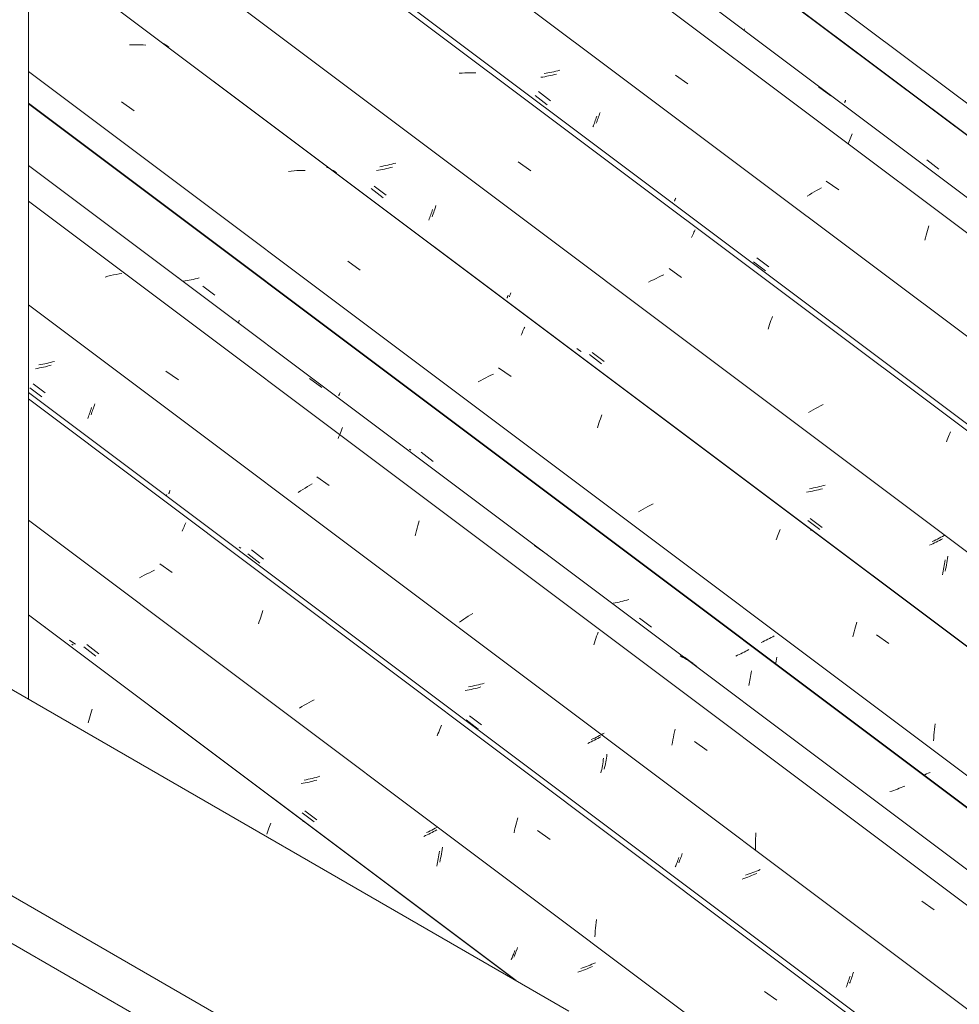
# Model space of a CAD drawing. Header units: millimetres. Extents: x 6528 to 21779, y 617 to 11154.
# Tile 73 of 106: x 13321 to 14047, y 8044 to 8804. Entities that reach past the tile are written whole.
import ezdxf

# ---------------------------------------------------------------- set-up
doc = ezdxf.new("R2010")
doc.units = ezdxf.units.MM
for name, color, linetype, lineweight in [('A-GLAZ-CWMG', 7, 'Continuous', 5), ('A-ROOF', 7, 'Continuous', 5), ('I-WALL', 7, 'Continuous', 5)]:
    doc.layers.add(name, color=color, linetype=linetype, lineweight=lineweight)

# ---------------------------------------------------------------- blocks, each defined once
blk = doc.blocks.new('FP_70-ISO_02')
at = {"layer": 'A-GLAZ-CWMG'}
blk.add_line((13704.49, 8062.42), (13328.06, 8344.94), dxfattribs=at)
at = {"layer": 'A-GLAZ-CWMG', "color": 9, "true_color": 0xc0c0c0}
for p, q in [((13374.64, 8263.31), (13375.17, 8265.13)), ((13375.17, 8265.13), (13375.71, 8266.92)), ((13375.71, 8266.92), (13376.26, 8268.67)), ((13376.26, 8268.67), (13376.8, 8270.38)), ((13376.8, 8270.38), (13377.36, 8272.05)), ((13374.12, 8261.46), (13374.64, 8263.31)), ((13513.69, 8180.08), (13514.22, 8181.47)), ((13514.22, 8181.47), (13514.76, 8182.82)), ((13514.76, 8182.82), (13515.28, 8184.13)), ((13512.04, 8175.61), (13512.59, 8177.15)), ((13512.59, 8177.15), (13513.14, 8178.63)), ((13513.14, 8178.63), (13513.69, 8180.08))]:
    blk.add_line(p, q, dxfattribs=at)
blk = doc.blocks.new('FP_71-ISO_02')
at = {"layer": 'A-GLAZ-CWMG', "color": 9, "true_color": 0xc0c0c0}
for p, q in [((13362.78, 8321.4), (13361.64, 8322.18)), ((13370.95, 8320.1), (13380.21, 8313.04)), ((13540.18, 8214.81), (13538.66, 8214.55)), ((13541.7, 8215.1), (13540.18, 8214.81)), ((13543.22, 8215.42), (13541.7, 8215.1)), ((13544.74, 8215.76), (13543.22, 8215.42)), ((13546.25, 8216.12), (13544.74, 8215.76)), ((13547.75, 8216.51), (13546.25, 8216.12)), ((13549.25, 8216.92), (13547.75, 8216.51)), ((13550.74, 8217.35), (13549.25, 8216.92)), ((13539.38, 8191.98), (13548.65, 8184.94)), ((13634.56, 8174.38), (13633.23, 8173.77)), ((13635.86, 8175.01), (13634.56, 8174.38)), ((13637.15, 8175.64), (13635.86, 8175.01)), ((13638.41, 8176.27), (13637.15, 8175.64)), ((13639.66, 8176.91), (13638.41, 8176.27)), ((13640.88, 8177.56), (13639.66, 8176.91)), ((13642.08, 8178.21), (13640.88, 8177.56)), ((13643.26, 8178.85), (13642.08, 8178.21)), ((13644.71, 8158), (13644.95, 8159.46)), ((13644.95, 8159.46), (13645.18, 8160.94)), ((13645.18, 8160.94), (13645.38, 8162.43)), ((13643.31, 8150.9), (13643.61, 8152.29)), ((13643.61, 8152.29), (13643.91, 8153.69)), ((13643.91, 8153.69), (13644.19, 8155.11)), ((13644.19, 8155.11), (13644.46, 8156.54)), ((13644.46, 8156.54), (13644.71, 8158)), ((13702.1, 8081.76), (13702.46, 8082.69)), ((13702.46, 8082.69), (13702.82, 8083.64)), ((13702.82, 8083.64), (13703.18, 8084.63)), ((13703.18, 8084.63), (13703.55, 8085.65)), ((13700.76, 8078.4), (13701.08, 8079.19)), ((13701.08, 8079.19), (13701.41, 8080.02)), ((13701.41, 8080.02), (13701.75, 8080.87)), ((13701.75, 8080.87), (13702.1, 8081.76)), ((13753.72, 8069.53), (13752.26, 8069.04)), ((13755.17, 8070.03), (13753.72, 8069.53)), ((13756.61, 8070.55), (13755.17, 8070.03)), ((13758.04, 8071.09), (13756.61, 8070.55)), ((13759.45, 8071.64), (13758.04, 8071.09)), ((13760.85, 8072.2), (13759.45, 8071.64)), ((13762.24, 8072.78), (13760.85, 8072.2)), ((13763.61, 8073.37), (13762.24, 8072.78))]:
    blk.add_line(p, q, dxfattribs=at)
blk = doc.blocks.new('FP_72-ISO_02')
at = {"layer": 'A-GLAZ-CWMG'}
blk.add_line((17574.3, 5329.67), (13328.06, 8516.71), dxfattribs=at)
at = {"layer": 'A-GLAZ-CWMG', "color": 9, "true_color": 0xc0c0c0}
for p, q in [((13446.74, 8409.54), (13447.24, 8410.73)), ((13447.24, 8410.73), (13447.73, 8411.87)), ((13447.73, 8411.87), (13448.2, 8412.96)), ((13448.2, 8412.96), (13448.65, 8414)), ((13448.65, 8414), (13449.09, 8414.99)), ((13449.09, 8414.99), (13449.51, 8415.93)), ((13425.46, 8379.38), (13423.46, 8378.43)), ((13429.45, 8384.32), (13439.07, 8377.54)), ((13415.65, 8374.39), (13413.77, 8373.34)), ((13417.56, 8375.43), (13415.65, 8374.39)), ((13419.5, 8376.45), (13417.56, 8375.43)), ((13421.47, 8377.45), (13419.5, 8376.45)), ((13423.46, 8378.43), (13421.47, 8377.45)), ((13506.32, 8339.71), (13506.86, 8341.48)), ((13506.86, 8341.48), (13507.41, 8343.21)), ((13507.41, 8343.21), (13507.96, 8344.9)), ((13507.96, 8344.9), (13508.52, 8346.55)), ((13508.52, 8346.55), (13509.07, 8348.16)), ((13505.78, 8337.9), (13506.32, 8339.71)), ((13539.24, 8274.02), (13537.45, 8272.92)), ((13541.07, 8275.1), (13539.24, 8274.02)), ((13542.92, 8276.17), (13541.07, 8275.1)), ((13544.8, 8277.23), (13542.92, 8276.17)), ((13546.71, 8278.27), (13544.8, 8277.23)), ((13548.65, 8279.29), (13546.71, 8278.27)), ((13645.29, 8255.78), (13645.82, 8257.11)), ((13645.82, 8257.11), (13646.35, 8258.39)), ((13646.35, 8258.39), (13646.85, 8259.62)), ((13643.66, 8251.52), (13644.21, 8252.99)), ((13644.21, 8252.99), (13644.76, 8254.41)), ((13644.76, 8254.41), (13645.29, 8255.78)), ((13703.85, 8180.55), (13704.35, 8182.48)), ((13704.35, 8182.48), (13704.85, 8184.39)), ((13704.85, 8184.39), (13705.37, 8186.26)), ((13705.37, 8186.26), (13705.9, 8188.09)), ((13702.9, 8176.59), (13703.37, 8178.58)), ((13703.37, 8178.58), (13703.85, 8180.55)), ((13721.06, 8178.31), (13730.69, 8171.5)), ((13765.77, 8102.98), (13765.99, 8105.19)), ((13765.99, 8105.19), (13766.24, 8107.4)), ((13766.24, 8107.4), (13766.51, 8109.59)), ((13765.31, 8096.29), (13765.43, 8098.52)), ((13765.43, 8098.52), (13765.59, 8100.76)), ((13765.59, 8100.76), (13765.77, 8102.98)), ((13896.15, 8054.16), (13905.78, 8047.31))]:
    blk.add_line(p, q, dxfattribs=at)
blk = doc.blocks.new('FP_73-ISO_02')
at = {"layer": 'A-GLAZ-CWMG', "color": 9, "true_color": 0xc0c0c0}
for p, q in [((13339.21, 8538.42), (13337.69, 8538.14)), ((13340.73, 8538.72), (13339.21, 8538.42)), ((13342.25, 8539.05), (13340.73, 8538.72)), ((13343.77, 8539.4), (13342.25, 8539.05)), ((13345.27, 8539.77), (13343.77, 8539.4)), ((13346.78, 8540.17), (13345.27, 8539.77)), ((13348.27, 8540.59), (13346.78, 8540.17)), ((13337.69, 8538.14), (13336.16, 8537.89)), ((13331.85, 8523.35), (13341.1, 8516.28)), ((13376.78, 8500.32), (13377.14, 8501.3)), ((13377.14, 8501.3), (13377.51, 8502.32)), ((13377.51, 8502.32), (13377.88, 8503.36)), ((13377.88, 8503.36), (13378.25, 8504.44)), ((13378.25, 8504.44), (13378.62, 8505.55)), ((13378.62, 8505.55), (13378.99, 8506.68)), ((13378.99, 8506.68), (13379.36, 8507.84)), ((13376.42, 8499.36), (13376.78, 8500.32)), ((13436.84, 8439.38), (13436.97, 8439.73)), ((13436.97, 8439.73), (13437.13, 8440.11)), ((13437.13, 8440.11), (13437.3, 8440.52)), ((13437.3, 8440.52), (13437.5, 8440.98)), ((13436.5, 8438.36), (13436.55, 8438.56)), ((13436.55, 8438.56), (13436.62, 8438.8)), ((13436.62, 8438.8), (13436.72, 8439.07)), ((13436.72, 8439.07), (13436.84, 8439.38)), ((13492.03, 8396.34), (13490.89, 8397.13)), ((13500.18, 8395), (13509.44, 8387.94)), ((13669.41, 8289.63), (13667.88, 8289.37)), ((13670.93, 8289.91), (13669.41, 8289.63)), ((13672.45, 8290.22), (13670.93, 8289.91)), ((13673.97, 8290.56), (13672.45, 8290.22)), ((13675.48, 8290.92), (13673.97, 8290.56)), ((13676.99, 8291.3), (13675.48, 8290.92)), ((13678.49, 8291.7), (13676.99, 8291.3)), ((13679.98, 8292.13), (13678.49, 8291.7)), ((13668.63, 8266.89), (13677.89, 8259.85)), ((13765.16, 8249.76), (13763.85, 8249.14)), ((13766.45, 8250.39), (13765.16, 8249.76)), ((13767.72, 8251.02), (13766.45, 8250.39)), ((13768.97, 8251.66), (13767.72, 8251.02)), ((13770.2, 8252.31), (13768.97, 8251.66)), ((13771.41, 8252.95), (13770.2, 8252.31)), ((13772.59, 8253.6), (13771.41, 8252.95)), ((13763.85, 8249.14), (13762.52, 8248.52)), ((13774.22, 8234.23), (13774.45, 8235.7)), ((13774.45, 8235.7), (13774.66, 8237.19)), ((13772.56, 8225.68), (13772.86, 8227.06)), ((13772.86, 8227.06), (13773.16, 8228.46)), ((13773.16, 8228.46), (13773.45, 8229.88)), ((13773.45, 8229.88), (13773.72, 8231.31)), ((13773.72, 8231.31), (13773.98, 8232.76)), ((13773.98, 8232.76), (13774.22, 8234.23)), ((13831.7, 8157.54), (13832.06, 8158.5)), ((13832.06, 8158.5), (13832.42, 8159.48)), ((13832.42, 8159.48), (13832.79, 8160.49)), ((13830, 8153.28), (13830.32, 8154.07)), ((13830.32, 8154.07), (13830.66, 8154.89)), ((13830.66, 8154.89), (13831, 8155.74)), ((13831, 8155.74), (13831.34, 8156.63)), ((13831.34, 8156.63), (13831.7, 8157.54)), ((13882.98, 8144.32), (13881.52, 8143.83)), ((13884.44, 8144.82), (13882.98, 8144.32)), ((13885.88, 8145.33), (13884.44, 8144.82)), ((13887.31, 8145.87), (13885.88, 8145.33)), ((13888.73, 8146.42), (13887.31, 8145.87)), ((13890.13, 8146.98), (13888.73, 8146.42)), ((13891.52, 8147.55), (13890.13, 8146.98)), ((13892.89, 8148.14), (13891.52, 8147.55)), ((13964.17, 8066.6), (13964.54, 8067.75)), ((13964.54, 8067.75), (13964.91, 8068.92)), ((13961.96, 8060.35), (13962.32, 8061.32)), ((13962.32, 8061.32), (13962.68, 8062.31)), ((13962.68, 8062.31), (13963.05, 8063.34)), ((13963.05, 8063.34), (13963.42, 8064.4)), ((13963.42, 8064.4), (13963.8, 8065.49)), ((13963.8, 8065.49), (13964.17, 8066.6))]:
    blk.add_line(p, q, dxfattribs=at)
blk = doc.blocks.new('FP_74-ISO_02')
at = {"layer": 'A-GLAZ-CWMG'}
blk.add_line((17686.87, 5392.8), (13328.06, 8664.33), dxfattribs=at)
blk = doc.blocks.new('FP_75-ISO_02')
at = {"layer": 'A-GLAZ-CWMG', "color": 9, "true_color": 0xc0c0c0}
for p, q in [((13449.19, 8602.69), (13447.66, 8602.44)), ((13450.71, 8602.97), (13449.19, 8602.69)), ((13452.24, 8603.27), (13450.71, 8602.97)), ((13453.76, 8603.59), (13452.24, 8603.27)), ((13455.27, 8603.94), (13453.76, 8603.59)), ((13456.78, 8604.31), (13455.27, 8603.94)), ((13458.28, 8604.71), (13456.78, 8604.31)), ((13459.78, 8605.12), (13458.28, 8604.71)), ((13490.14, 8570.16), (13490.5, 8571.23)), ((13490.5, 8571.23), (13490.87, 8572.39)), ((13790, 8356.24), (13788.5, 8355.84)), ((13791.49, 8356.67), (13790, 8356.24)), ((13780.91, 8354.18), (13779.39, 8353.92)), ((13782.44, 8354.46), (13780.91, 8354.18)), ((13783.96, 8354.77), (13782.44, 8354.46)), ((13785.48, 8355.1), (13783.96, 8354.77)), ((13786.99, 8355.46), (13785.48, 8355.1)), ((13788.5, 8355.84), (13786.99, 8355.46)), ((13884.17, 8318.12), (13882.98, 8317.47)), ((13875.39, 8313.65), (13874.06, 8313.04)), ((13876.71, 8314.27), (13875.39, 8313.65)), ((13878, 8314.9), (13876.71, 8314.27)), ((13879.28, 8315.54), (13878, 8314.9)), ((13880.54, 8316.18), (13879.28, 8315.54)), ((13881.77, 8316.82), (13880.54, 8316.18)), ((13882.98, 8317.47), (13881.77, 8316.82)), ((13884.97, 8294.41), (13885.24, 8295.84)), ((13885.24, 8295.84), (13885.51, 8297.29)), ((13885.51, 8297.29), (13885.75, 8298.75)), ((13885.75, 8298.75), (13885.98, 8300.22)), ((13885.98, 8300.22), (13886.2, 8301.71)), ((13884.07, 8290.22), (13884.38, 8291.6)), ((13884.38, 8291.6), (13884.68, 8292.99)), ((13884.68, 8292.99), (13884.97, 8294.41)), ((14001.66, 8211.5), (14000.26, 8210.94)), ((14003.05, 8212.07), (14001.66, 8211.5)), ((14004.43, 8212.66), (14003.05, 8212.07)), ((13994.5, 8208.85), (13993.03, 8208.37)), ((13995.96, 8209.35), (13994.5, 8208.85)), ((13997.4, 8209.86), (13995.96, 8209.35)), ((13998.84, 8210.39), (13997.4, 8209.86)), ((14000.26, 8210.94), (13998.84, 8210.39))]:
    blk.add_line(p, q, dxfattribs=at)
blk = doc.blocks.new('Rectangular Mullion - Telha Fibrocimento - Ondulada-1908998-ISO_02')
at = {"layer": 'A-GLAZ-CWMG'}
for p, q in [((17749.22, 5421.66), (13328.06, 8739.99)), ((17747.01, 5422.93), (13328.06, 8739.59)), ((17505.54, 5282.6), (13328.06, 8418.03))]:
    blk.add_line(p, q, dxfattribs=at)
for name in ['FP_72-ISO_02', 'FP_74-ISO_02', 'FP_75-ISO_02', 'FP_70-ISO_02', 'FP_73-ISO_02', 'FP_71-ISO_02']:
    blk.add_blockref(name, (0, 0), dxfattribs=at)
blk = doc.blocks.new('FP_84-ISO_02')
at = {"layer": 'A-GLAZ-CWMG'}
blk.add_line((13704.4, 8062.47), (13328.06, 8344.93), dxfattribs=at)
at = {"layer": 'A-GLAZ-CWMG', "color": 9, "true_color": 0xc0c0c0}
for p, q in [((13340.72, 8335.39), (13340.79, 8335.59)), ((13340.79, 8335.59), (13340.82, 8335.75)), ((13340.82, 8335.87), (13340.8, 8335.95)), ((13340.82, 8335.75), (13340.82, 8335.87)), ((13540.02, 8185.27), (13540.12, 8185.54))]:
    blk.add_line(p, q, dxfattribs=at)
blk = doc.blocks.new('FP_85-ISO_02')
at = {"layer": 'A-GLAZ-CWMG', "color": 9, "true_color": 0xc0c0c0}
for p, q in [((13360.89, 8324.46), (13359.76, 8325.26)), ((13362.05, 8323.7), (13360.89, 8324.46)), ((13363.23, 8322.97), (13362.05, 8323.7)), ((13364.43, 8322.27), (13363.23, 8322.97)), ((13373.17, 8321.9), (13382.42, 8314.83)), ((13550.12, 8219.4), (13548.62, 8218.99)), ((13551.62, 8219.83), (13550.12, 8219.4)), ((13553.1, 8220.28), (13551.62, 8219.83)), ((13542.56, 8217.57), (13541.03, 8217.27)), ((13544.08, 8217.89), (13542.56, 8217.57)), ((13545.6, 8218.23), (13544.08, 8217.89)), ((13547.11, 8218.6), (13545.6, 8218.23)), ((13548.62, 8218.99), (13547.11, 8218.6)), ((13541.34, 8193.57), (13550.6, 8186.52)), ((13636.84, 8177.42), (13635.47, 8176.78)), ((13638.2, 8178.08), (13636.84, 8177.42)), ((13639.53, 8178.74), (13638.2, 8178.08)), ((13640.84, 8179.41), (13639.53, 8178.74)), ((13642.13, 8180.08), (13640.84, 8179.41)), ((13643.39, 8180.75), (13642.13, 8180.08)), ((13646.24, 8157), (13646.56, 8158.65)), ((13646.56, 8158.65), (13646.85, 8160.32)), ((13646.85, 8160.32), (13647.13, 8162)), ((13647.13, 8162), (13647.38, 8163.7)), ((13647.38, 8163.7), (13647.61, 8165.41)), ((13645.57, 8153.78), (13645.91, 8155.38)), ((13645.91, 8155.38), (13646.24, 8157)), ((13703.22, 8081.47), (13703.62, 8082.47)), ((13703.62, 8082.47), (13704.03, 8083.52)), ((13704.03, 8083.52), (13704.44, 8084.6)), ((13704.44, 8084.6), (13704.87, 8085.73)), ((13704.87, 8085.73), (13705.29, 8086.89)), ((13705.29, 8086.89), (13705.72, 8088.1)), ((13702.83, 8080.51), (13703.22, 8081.47)), ((13762.99, 8075.02), (13761.59, 8074.45)), ((13764.37, 8075.61), (13762.99, 8075.02)), ((13765.73, 8076.2), (13764.37, 8075.61)), ((13755.87, 8072.29), (13754.41, 8071.79)), ((13757.32, 8072.81), (13755.87, 8072.29)), ((13758.76, 8073.34), (13757.32, 8072.81)), ((13760.18, 8073.89), (13758.76, 8073.34)), ((13761.59, 8074.45), (13760.18, 8073.89))]:
    blk.add_line(p, q, dxfattribs=at)
blk = doc.blocks.new('FP_86-ISO_02')
at = {"layer": 'A-GLAZ-CWMG'}
blk.add_line((17571.31, 5326.78), (13328.06, 8511.58), dxfattribs=at)
blk = doc.blocks.new('FP_87-ISO_02')
at = {"layer": 'A-GLAZ-CWMG', "color": 9, "true_color": 0xc0c0c0}
for p, q in [((13335.17, 8535.24), (13333.64, 8534.98)), ((13336.69, 8535.53), (13335.17, 8535.24)), ((13338.21, 8535.83), (13336.69, 8535.53)), ((13339.73, 8536.17), (13338.21, 8535.83)), ((13341.24, 8536.53), (13339.73, 8536.17)), ((13342.75, 8536.91), (13341.24, 8536.53)), ((13344.25, 8537.31), (13342.75, 8536.91)), ((13345.75, 8537.73), (13344.25, 8537.31)), ((13329.28, 8520.27), (13338.53, 8513.2)), ((13374.98, 8499.38), (13375.35, 8500.43)), ((13375.35, 8500.43), (13375.72, 8501.52)), ((13375.72, 8501.52), (13376.09, 8502.63)), ((13376.09, 8502.63), (13376.47, 8503.77)), ((13376.47, 8503.77), (13376.84, 8504.94)), ((13373.88, 8496.39), (13374.24, 8497.36)), ((13374.24, 8497.36), (13374.61, 8498.35)), ((13374.61, 8498.35), (13374.98, 8499.38)), ((13434.5, 8436.94), (13434.68, 8437.37)), ((13434.68, 8437.37), (13434.88, 8437.84)), ((13497.57, 8391.88), (13506.83, 8384.82)), ((13671.39, 8287.63), (13669.87, 8287.29)), ((13672.9, 8287.99), (13671.39, 8287.63)), ((13674.4, 8288.38), (13672.9, 8287.99)), ((13675.9, 8288.79), (13674.4, 8288.38)), ((13677.4, 8289.22), (13675.9, 8288.79)), ((13666.83, 8286.68), (13665.3, 8286.42)), ((13668.35, 8286.97), (13666.83, 8286.68)), ((13669.87, 8287.29), (13668.35, 8286.97)), ((13665.97, 8263.74), (13675.23, 8256.7)), ((13768.79, 8250.06), (13767.59, 8249.41)), ((13769.98, 8250.71), (13768.79, 8250.06)), ((13761.24, 8246.24), (13759.91, 8245.62)), ((13762.55, 8246.86), (13761.24, 8246.24)), ((13763.84, 8247.49), (13762.55, 8246.86)), ((13765.11, 8248.13), (13763.84, 8247.49)), ((13766.36, 8248.77), (13765.11, 8248.13)), ((13767.59, 8249.41), (13766.36, 8248.77)), ((13771.84, 8232.8), (13772.05, 8234.29)), ((13770.56, 8225.55), (13770.84, 8226.97)), ((13770.84, 8226.97), (13771.11, 8228.4)), ((13771.11, 8228.4), (13771.37, 8229.85)), ((13771.37, 8229.85), (13771.61, 8231.32)), ((13771.61, 8231.32), (13771.84, 8232.8)), ((13769.95, 8222.76), (13770.26, 8224.14)), ((13770.26, 8224.14), (13770.56, 8225.55)), ((13827.36, 8150.22), (13827.69, 8151.02)), ((13827.69, 8151.02), (13828.02, 8151.84)), ((13828.02, 8151.84), (13828.37, 8152.7)), ((13828.37, 8152.7), (13828.72, 8153.6)), ((13828.72, 8153.6), (13829.07, 8154.52)), ((13829.07, 8154.52), (13829.43, 8155.48)), ((13829.43, 8155.48), (13829.8, 8156.47)), ((13829.8, 8156.47), (13830.17, 8157.49)), ((13886.1, 8143.48), (13884.69, 8142.93)), ((13887.51, 8144.05), (13886.1, 8143.48)), ((13888.89, 8144.62), (13887.51, 8144.05)), ((13890.26, 8145.21), (13888.89, 8144.62)), ((13880.36, 8141.37), (13878.89, 8140.89)), ((13881.81, 8141.88), (13880.36, 8141.37)), ((13883.26, 8142.4), (13881.81, 8141.88)), ((13884.69, 8142.93), (13883.26, 8142.4)), ((13960.04, 8059.3), (13960.41, 8060.33)), ((13960.41, 8060.33), (13960.78, 8061.39)), ((13960.78, 8061.39), (13961.15, 8062.49)), ((13961.15, 8062.49), (13961.53, 8063.61)), ((13961.53, 8063.61), (13961.9, 8064.76)), ((13961.9, 8064.76), (13962.27, 8065.93)), ((13959.31, 8057.32), (13959.67, 8058.29)), ((13959.67, 8058.29), (13960.04, 8059.3))]:
    blk.add_line(p, q, dxfattribs=at)
blk = doc.blocks.new('FP_88-ISO_02')
at = {"layer": 'A-GLAZ-CWMG'}
blk.add_line((17705.32, 5406.44), (13328.06, 8691.81), dxfattribs=at)
at = {"layer": 'A-GLAZ-CWMG', "color": 9, "true_color": 0xc0c0c0}
for p, q in [((13391.58, 8606.87), (13389.42, 8606.34)), ((13393.73, 8607.36), (13391.58, 8606.87)), ((13395.89, 8607.81), (13393.73, 8607.36)), ((13398.05, 8608.22), (13395.89, 8607.81)), ((13400.21, 8608.58), (13398.05, 8608.22)), ((13389.42, 8606.34), (13387.26, 8605.76)), ((13443.62, 8605.59), (13443.58, 8605.69)), ((13443.63, 8605.44), (13443.62, 8605.59)), ((13434.3, 8533.01), (13443.9, 8526.28)), ((13544.96, 8527.42), (13554.53, 8520.35)), ((13568.37, 8484.03), (13568.9, 8485.45)), ((13568.9, 8485.45), (13569.44, 8486.83)), ((13569.44, 8486.83), (13569.96, 8488.16)), ((13569.96, 8488.16), (13570.48, 8489.44)), ((13567.27, 8481.06), (13567.82, 8482.57)), ((13567.82, 8482.57), (13568.37, 8484.03)), ((13550.73, 8451.44), (13560.34, 8444.71)), ((13538.12, 8440.6), (13536.4, 8439.48)), ((13539.86, 8441.72), (13538.12, 8440.6)), ((13541.64, 8442.82), (13539.86, 8441.72)), ((13543.46, 8443.91), (13541.64, 8442.82)), ((13545.3, 8444.99), (13543.46, 8443.91)), ((13547.16, 8446.06), (13545.3, 8444.99)), ((13629.17, 8415.68), (13629.69, 8417.53)), ((13627.19, 8407.97), (13627.67, 8409.94)), ((13627.67, 8409.94), (13628.16, 8411.89)), ((13628.16, 8411.89), (13628.66, 8413.8)), ((13628.66, 8413.8), (13629.17, 8415.68)), ((13626.73, 8405.97), (13627.19, 8407.97)), ((13718.82, 8398.5), (13728.37, 8391.39)), ((13664.06, 8341.49), (13662.41, 8340.37)), ((13665.74, 8342.62), (13664.06, 8341.49)), ((13667.46, 8343.74), (13665.74, 8342.62)), ((13669.21, 8344.85), (13667.46, 8343.74)), ((13671, 8345.95), (13669.21, 8344.85)), ((13662.41, 8340.37), (13660.79, 8339.24)), ((13765.59, 8325.09), (13766.14, 8326.74)), ((13766.14, 8326.74), (13766.69, 8328.36)), ((13766.69, 8328.36), (13767.24, 8329.93)), ((13767.24, 8329.93), (13767.79, 8331.46)), ((13764.49, 8321.67), (13765.04, 8323.4)), ((13765.04, 8323.4), (13765.59, 8325.09)), ((13832.79, 8312.31), (13831.06, 8313.12)), ((13834.49, 8311.44), (13832.79, 8312.31)), ((13836.15, 8310.52), (13834.49, 8311.44)), ((13834.5, 8312.19), (13844.03, 8305.06)), ((13837.78, 8309.55), (13836.15, 8310.52)), ((13839.37, 8308.52), (13837.78, 8309.55)), ((13840.92, 8307.45), (13839.37, 8308.52)), ((13825.5, 8248.39), (13825.9, 8250.48)), ((13825.9, 8250.48), (13826.31, 8252.54)), ((13826.31, 8252.54), (13826.75, 8254.58)), ((13826.75, 8254.58), (13827.2, 8256.59)), ((13824.76, 8244.16), (13825.12, 8246.28)), ((13825.12, 8246.28), (13825.5, 8248.39)), ((13842.33, 8246.98), (13851.97, 8240.21)), ((13889.34, 8172.09), (13889.43, 8174.34)), ((13889.43, 8174.34), (13889.55, 8176.57)), ((13889.26, 8167.6), (13889.29, 8169.85)), ((13889.28, 8165.35), (13889.26, 8167.6)), ((13889.29, 8169.85), (13889.34, 8172.09)), ((13889.32, 8163.11), (13889.28, 8165.35)), ((14017.57, 8123.83), (14027.21, 8117.04))]:
    blk.add_line(p, q, dxfattribs=at)
blk = doc.blocks.new('FP_89-ISO_02')
at = {"layer": 'A-GLAZ-CWMG', "color": 9, "true_color": 0xc0c0c0}
for p, q in [((13462.86, 8598.75), (13472.12, 8591.69)), ((13568.12, 8515.32), (13568.26, 8515.67)), ((13568.26, 8515.67), (13568.42, 8516.06)), ((13568.42, 8516.06), (13568.6, 8516.49)), ((13567.73, 8514.09), (13567.76, 8514.26)), ((13567.76, 8514.26), (13567.82, 8514.47)), ((13567.82, 8514.47), (13567.89, 8514.72)), ((13567.89, 8514.72), (13567.99, 8515)), ((13567.99, 8515), (13568.12, 8515.32)), ((13623.31, 8472.12), (13622.19, 8472.93)), ((13631.28, 8470.47), (13640.54, 8463.42)), ((13799.81, 8342.43), (13809.08, 8335.4)), ((13898.86, 8326), (13897.59, 8325.36)), ((13900.12, 8326.63), (13898.86, 8326)), ((13901.36, 8327.28), (13900.12, 8326.63)), ((13902.57, 8327.92), (13901.36, 8327.28)), ((13903.76, 8328.57), (13902.57, 8327.92)), ((13894.97, 8324.12), (13893.64, 8323.51)), ((13896.29, 8324.74), (13894.97, 8324.12)), ((13897.59, 8325.36), (13896.29, 8324.74)), ((13905.33, 8309.23), (13905.56, 8310.7)), ((13905.56, 8310.7), (13905.78, 8312.19)), ((13904.94, 8307.01), (13905.08, 8307.77)), ((13905.08, 8307.77), (13905.33, 8309.23)), ((14019.87, 8221.47), (14019.23, 8221.23)), ((14021.28, 8222.03), (14019.87, 8221.47)), ((14022.67, 8222.6), (14021.28, 8222.03)), ((14024.05, 8223.19), (14022.67, 8222.6))]:
    blk.add_line(p, q, dxfattribs=at)
blk = doc.blocks.new('FP_90-ISO_02')
at = {"layer": 'A-GLAZ-CWMG'}
blk.add_line((17835.87, 5480.84), (13328.06, 8864.2), dxfattribs=at)
at = {"layer": 'A-GLAZ-CWMG', "color": 9, "true_color": 0xc0c0c0}
for p, q in [((13408.35, 8785.12), (13406.23, 8785.01)), ((13410.46, 8785.17), (13408.35, 8785.12)), ((13412.55, 8785.17), (13410.46, 8785.17)), ((13414.63, 8785.12), (13412.55, 8785.17)), ((13416.69, 8785.02), (13414.63, 8785.12)), ((13418.74, 8784.86), (13416.69, 8785.02)), ((13400.01, 8740.95), (13409.61, 8734.19)), ((13531.03, 8687.53), (13528.89, 8687.26)), ((13533.17, 8687.74), (13531.03, 8687.53)), ((13535.31, 8687.9), (13533.17, 8687.74)), ((13537.43, 8688.02), (13535.31, 8687.9)), ((13539.54, 8688.08), (13537.43, 8688.02)), ((13541.63, 8688.09), (13539.54, 8688.08)), ((13574.58, 8617.9), (13584.18, 8611.12)), ((13708.37, 8560.77), (13708.87, 8561.96)), ((13708.87, 8561.96), (13709.36, 8563.09)), ((13709.36, 8563.09), (13709.83, 8564.17)), ((13709.83, 8564.17), (13710.28, 8565.21)), ((13710.28, 8565.21), (13710.72, 8566.19)), ((13710.72, 8566.19), (13711.14, 8567.12)), ((13691.06, 8535.7), (13700.68, 8528.92)), ((13677.21, 8525.83), (13675.32, 8524.78)), ((13679.13, 8526.86), (13677.21, 8525.83)), ((13681.08, 8527.88), (13679.13, 8526.86)), ((13683.05, 8528.87), (13681.08, 8527.88)), ((13685.04, 8529.84), (13683.05, 8528.87)), ((13687.06, 8530.79), (13685.04, 8529.84)), ((13768.46, 8492.78), (13769.01, 8494.5)), ((13769.01, 8494.5), (13769.57, 8496.19)), ((13769.57, 8496.19), (13770.12, 8497.83)), ((13770.12, 8497.83), (13770.68, 8499.43)), ((13767.38, 8489.22), (13767.92, 8491.02)), ((13767.92, 8491.02), (13768.46, 8492.78)), ((13800.73, 8425.4), (13798.93, 8424.31)), ((13802.57, 8426.48), (13800.73, 8425.4)), ((13804.43, 8427.55), (13802.57, 8426.48)), ((13806.32, 8428.61), (13804.43, 8427.55)), ((13808.24, 8429.64), (13806.32, 8428.61)), ((13810.18, 8430.66), (13808.24, 8429.64)), ((13907.37, 8408.31), (13907.89, 8409.59)), ((13907.89, 8409.59), (13908.4, 8410.82)), ((13905.21, 8402.74), (13905.76, 8404.2)), ((13905.76, 8404.2), (13906.31, 8405.62)), ((13906.31, 8405.62), (13906.84, 8406.99)), ((13906.84, 8406.99), (13907.37, 8408.31)), ((13965.35, 8331.81), (13965.85, 8333.74)), ((13965.85, 8333.74), (13966.36, 8335.64)), ((13966.36, 8335.64), (13966.88, 8337.5)), ((13966.88, 8337.5), (13967.41, 8339.33)), ((13964.39, 8327.86), (13964.86, 8329.85)), ((13964.86, 8329.85), (13965.35, 8331.81)), ((13982.57, 8329.54), (13992.19, 8322.72)), ((14027.41, 8256.47), (14027.66, 8258.67)), ((14027.66, 8258.67), (14027.94, 8260.85)), ((14026.7, 8247.57), (14026.83, 8249.8)), ((14026.83, 8249.8), (14027, 8252.03)), ((14027, 8252.03), (14027.19, 8254.25)), ((14027.19, 8254.25), (14027.41, 8256.47))]:
    blk.add_line(p, q, dxfattribs=at)
blk = doc.blocks.new('FP_91-ISO_02')
at = {"layer": 'A-GLAZ-CWMG', "color": 9, "true_color": 0xc0c0c0}
for p, q in [((13609.01, 8690.62), (13607.51, 8690.22)), ((13598.4, 8688.33), (13596.87, 8688.1)), ((13599.92, 8688.58), (13598.4, 8688.33)), ((13601.45, 8688.86), (13599.92, 8688.58)), ((13602.97, 8689.16), (13601.45, 8688.86)), ((13604.49, 8689.49), (13602.97, 8689.16)), ((13606, 8689.84), (13604.49, 8689.49)), ((13607.51, 8690.22), (13606, 8689.84)), ((13592.69, 8674.05), (13601.95, 8666.99)), ((13637.89, 8651.65), (13638.25, 8652.63)), ((13638.25, 8652.63), (13638.62, 8653.65)), ((13638.62, 8653.65), (13638.99, 8654.7)), ((13638.99, 8654.7), (13639.36, 8655.78)), ((13639.36, 8655.78), (13639.73, 8656.89)), ((13639.73, 8656.89), (13640.1, 8658.02)), ((13637.17, 8649.77), (13637.53, 8650.69)), ((13637.53, 8650.69), (13637.89, 8651.65)), ((13698.28, 8591.41), (13698.45, 8591.83)), ((13697.62, 8589.49), (13697.65, 8589.65)), ((13697.65, 8589.65), (13697.7, 8589.86)), ((13697.7, 8589.86), (13697.77, 8590.1)), ((13697.77, 8590.1), (13697.87, 8590.37)), ((13697.87, 8590.37), (13697.98, 8590.68)), ((13697.98, 8590.68), (13698.12, 8591.03)), ((13698.12, 8591.03), (13698.28, 8591.41)), ((13761.13, 8545.8), (13770.4, 8538.75)), ((13930.29, 8439.93), (13928.76, 8439.69)), ((13931.81, 8440.2), (13930.29, 8439.93)), ((13933.33, 8440.49), (13931.81, 8440.2)), ((13934.85, 8440.81), (13933.33, 8440.49)), ((13936.37, 8441.15), (13934.85, 8440.81)), ((13937.88, 8441.51), (13936.37, 8441.15)), ((13939.38, 8441.9), (13937.88, 8441.51)), ((13940.88, 8442.31), (13939.38, 8441.9)), ((13929.69, 8417.78), (13938.96, 8410.74)), ((14030.05, 8401.74), (14028.79, 8401.1)), ((14031.29, 8402.38), (14030.05, 8401.74)), ((14032.51, 8403.03), (14031.29, 8402.38)), ((14033.71, 8403.68), (14032.51, 8403.03)), ((14024.88, 8399.23), (14023.54, 8398.62)), ((14026.2, 8399.85), (14024.88, 8399.23)), ((14027.5, 8400.47), (14026.2, 8399.85)), ((14028.79, 8401.1), (14027.5, 8400.47)), ((14035.45, 8385.83), (14035.67, 8387.31)), ((14034.13, 8378.64), (14034.42, 8380.04)), ((14034.42, 8380.04), (14034.7, 8381.47)), ((14034.7, 8381.47), (14034.96, 8382.9)), ((14034.96, 8382.9), (14035.22, 8384.36)), ((14035.22, 8384.36), (14035.45, 8385.83)), ((14033.51, 8375.88), (14033.82, 8377.25)), ((14033.82, 8377.25), (14034.13, 8378.64))]:
    blk.add_line(p, q, dxfattribs=at)
blk = doc.blocks.new('FP_92-ISO_02')
at = {"layer": 'A-GLAZ-CWMG'}
blk.add_line((17965.33, 5555.44), (13328.06, 9035.96), dxfattribs=at)
at = {"layer": 'A-GLAZ-CWMG', "color": 9, "true_color": 0xc0c0c0}
for p, q in [((13662.81, 8763.28), (13660.68, 8763.09)), ((13664.94, 8763.42), (13662.81, 8763.28)), ((13667.06, 8763.5), (13664.94, 8763.42)), ((13669.16, 8763.53), (13667.06, 8763.5)), ((13671.25, 8763.51), (13669.16, 8763.53)), ((13673.32, 8763.44), (13671.25, 8763.51)), ((13706.19, 8694.64), (13715.79, 8687.85)), ((13839.99, 8636.19), (13840.47, 8637.3)), ((13840.47, 8637.3), (13840.93, 8638.36)), ((13840.93, 8638.36), (13841.38, 8639.36)), ((13841.38, 8639.36), (13841.81, 8640.32)), ((13841.81, 8640.32), (13842.21, 8641.22)), ((13842.21, 8641.22), (13842.6, 8642.07)), ((13818.57, 8607.49), (13816.53, 8606.58)), ((13822.65, 8612.28), (13832.27, 8605.47)), ((13808.57, 8602.7), (13806.64, 8601.67)), ((13810.53, 8603.7), (13808.57, 8602.7)), ((13812.5, 8604.69), (13810.53, 8603.7)), ((13814.51, 8605.65), (13812.5, 8604.69)), ((13816.53, 8606.58), (13814.51, 8605.65)), ((13899.55, 8567.27), (13900.1, 8568.98)), ((13900.1, 8568.98), (13900.66, 8570.64)), ((13900.66, 8570.64), (13901.21, 8572.27)), ((13901.21, 8572.27), (13901.77, 8573.85)), ((13901.77, 8573.85), (13902.33, 8575.39)), ((13899, 8565.52), (13899.55, 8567.27)), ((13931.91, 8502.24), (13930.07, 8501.16)), ((13933.78, 8503.3), (13931.91, 8502.24)), ((13935.68, 8504.35), (13933.78, 8503.3)), ((13937.6, 8505.38), (13935.68, 8504.35)), ((13939.55, 8506.39), (13937.6, 8505.38)), ((13941.53, 8507.38), (13939.55, 8506.39)), ((14039.4, 8485.03), (14039.89, 8486.18)), ((14036.77, 8478.51), (14037.31, 8479.91)), ((14037.31, 8479.91), (14037.85, 8481.26)), ((14037.85, 8481.26), (14038.38, 8482.56)), ((14038.38, 8482.56), (14038.89, 8483.82)), ((14038.89, 8483.82), (14039.4, 8485.03))]:
    blk.add_line(p, q, dxfattribs=at)
blk = doc.blocks.new('FP_93-ISO_02')
at = {"layer": 'A-GLAZ-CWMG', "color": 9, "true_color": 0xc0c0c0}
for p, q in [((13727.6, 8763.12), (13726.07, 8762.91)), ((13729.13, 8763.37), (13727.6, 8763.12)), ((13730.65, 8763.64), (13729.13, 8763.37)), ((13732.17, 8763.94), (13730.65, 8763.64)), ((13733.69, 8764.27), (13732.17, 8763.94)), ((13735.2, 8764.62), (13733.69, 8764.27)), ((13736.71, 8764.99), (13735.2, 8764.62)), ((13738.22, 8765.38), (13736.71, 8764.99)), ((13721.9, 8748.94), (13731.16, 8741.88)), ((13767.82, 8728.47), (13768.19, 8729.52)), ((13768.19, 8729.52), (13768.56, 8730.59)), ((13768.56, 8730.59), (13768.93, 8731.69)), ((13768.93, 8731.69), (13769.3, 8732.82)), ((13766.38, 8724.61), (13766.73, 8725.53)), ((13766.73, 8725.53), (13767.09, 8726.48)), ((13767.09, 8726.48), (13767.45, 8727.46)), ((13767.45, 8727.46), (13767.82, 8728.47)), ((13826.86, 8664.42), (13826.89, 8664.59)), ((13826.89, 8664.59), (13826.94, 8664.79)), ((13826.94, 8664.79), (13827.01, 8665.02)), ((13827.01, 8665.02), (13827.1, 8665.3)), ((13827.1, 8665.3), (13827.22, 8665.6)), ((13827.22, 8665.6), (13827.35, 8665.94)), ((13827.35, 8665.94), (13827.51, 8666.32)), ((13827.51, 8666.32), (13827.68, 8666.74)), ((13890.36, 8620.7), (13899.63, 8613.65))]:
    blk.add_line(p, q, dxfattribs=at)
blk = doc.blocks.new('FP_94-ISO_02')
at = {"layer": 'A-GLAZ-CWMG'}
blk.add_line((18077.9, 5618.56), (13328.06, 9183.58), dxfattribs=at)
blk = doc.blocks.new('FP_95-ISO_02')
at = {"layer": 'A-GLAZ-CWMG', "color": 9, "true_color": 0xc0c0c0}
blk.add_line((13880.49, 8796.43), (13880.8, 8797.37), dxfattribs=at)
blk = doc.blocks.new('Rectangular Mullion - Telha Fibrocimento - Ondulada-V79-ISO_02')
at = {"layer": 'A-GLAZ-CWMG'}
for p, q in [((18140.25, 5647.42), (13356.35, 9238.01)), ((18138.04, 5648.69), (13356.35, 9237.62)), ((17896.57, 5508.37), (13328.06, 8937.28)), ((17766.52, 5433.1), (13328.06, 8764.41)), ((17632.03, 5354.04), (13328.06, 8584.4))]:
    blk.add_line(p, q, dxfattribs=at)
for name in ['FP_92-ISO_02', 'FP_94-ISO_02', 'FP_95-ISO_02', 'FP_90-ISO_02', 'FP_93-ISO_02', 'FP_88-ISO_02', 'FP_91-ISO_02', 'FP_86-ISO_02', 'FP_89-ISO_02', 'FP_87-ISO_02', 'FP_84-ISO_02', 'FP_85-ISO_02']:
    blk.add_blockref(name, (0, 0), dxfattribs=at)
blk = doc.blocks.new('FP_103-ISO_02')
at = {"layer": 'A-GLAZ-CWMG'}
blk.add_line((17837.96, 5479.25), (13328.06, 8864.18), dxfattribs=at)
at = {"layer": 'A-GLAZ-CWMG', "color": 9, "true_color": 0xc0c0c0}
for p, q in [((13433.88, 8785.16), (13432.49, 8786.02)), ((13435.24, 8784.27), (13433.88, 8785.16)), ((13436.57, 8783.32), (13435.24, 8784.27)), ((13559.01, 8690.4), (13558.28, 8690.74)), ((13560.47, 8689.64), (13559.01, 8690.4)), ((13561.89, 8688.84), (13560.47, 8689.64)), ((13563.29, 8688), (13561.89, 8688.84)), ((13564.66, 8687.11), (13563.29, 8688)), ((13565.99, 8686.17), (13564.66, 8687.11)), ((13732.9, 8560.63), (13732.92, 8560.77)), ((13732.92, 8560.77), (13732.91, 8560.87)), ((13931.91, 8410.1), (13932.04, 8410.4)), ((13932.04, 8410.4), (13932.14, 8410.66)), ((13932.14, 8410.66), (13932.21, 8410.88))]:
    blk.add_line(p, q, dxfattribs=at)
blk = doc.blocks.new('FP_104-ISO_02')
at = {"layer": 'A-GLAZ-CWMG', "color": 9, "true_color": 0xc0c0c0}
for p, q in [((13601, 8691.22), (13599.47, 8690.95)), ((13602.53, 8691.51), (13601, 8691.22)), ((13604.05, 8691.83), (13602.53, 8691.51)), ((13605.57, 8692.17), (13604.05, 8691.83)), ((13607.09, 8692.53), (13605.57, 8692.17)), ((13608.6, 8692.92), (13607.09, 8692.53)), ((13610.1, 8693.33), (13608.6, 8692.92)), ((13611.59, 8693.75), (13610.1, 8693.33)), ((13595.01, 8675.98), (13604.26, 8668.91)), ((13642.23, 8659.57), (13642.66, 8660.91)), ((13639.67, 8652.27), (13640.09, 8653.39)), ((13640.09, 8653.39), (13640.52, 8654.55)), ((13640.52, 8654.55), (13640.94, 8655.75)), ((13640.94, 8655.75), (13641.37, 8656.99)), ((13641.37, 8656.99), (13641.8, 8658.26)), ((13641.8, 8658.26), (13642.23, 8659.57)), ((13699.67, 8591.46), (13699.85, 8591.88)), ((13699.85, 8591.88), (13700.05, 8592.35)), ((13700.05, 8592.35), (13700.28, 8592.87)), ((13700.28, 8592.87), (13700.52, 8593.43)), ((13699.3, 8590.46), (13699.39, 8590.75)), ((13699.39, 8590.75), (13699.52, 8591.08)), ((13699.52, 8591.08), (13699.67, 8591.46)), ((13752.4, 8549.85), (13751.27, 8550.65)), ((13753.55, 8549.08), (13752.4, 8549.85)), ((13754.73, 8548.35), (13753.55, 8549.08)), ((13763.21, 8547.51), (13772.47, 8540.45)), ((13932.55, 8442.57), (13931.02, 8442.3)), ((13934.07, 8442.87), (13932.55, 8442.57)), ((13935.6, 8443.19), (13934.07, 8442.87)), ((13937.11, 8443.53), (13935.6, 8443.19)), ((13938.63, 8443.9), (13937.11, 8443.53)), ((13940.14, 8444.29), (13938.63, 8443.9)), ((13941.64, 8444.7), (13940.14, 8444.29)), ((13943.13, 8445.13), (13941.64, 8444.7)), ((13931.52, 8419.3), (13940.79, 8412.25)), ((14027.08, 8402.14), (14025.69, 8401.5)), ((14028.44, 8402.79), (14027.08, 8402.14)), ((14029.79, 8403.44), (14028.44, 8402.79)), ((14031.11, 8404.1), (14029.79, 8403.44)), ((14032.42, 8404.77), (14031.11, 8404.1)), ((14033.7, 8405.44), (14032.42, 8404.77)), ((14034.96, 8406.11), (14033.7, 8405.44)), ((14037, 8385.11), (14037.29, 8386.78)), ((14037.29, 8386.78), (14037.57, 8388.46)), ((14037.57, 8388.46), (14037.82, 8390.16)), ((14035.67, 8378.64), (14036.02, 8380.22)), ((14036.02, 8380.22), (14036.37, 8381.83)), ((14036.37, 8381.83), (14036.69, 8383.46)), ((14036.69, 8383.46), (14037, 8385.11))]:
    blk.add_line(p, q, dxfattribs=at)
blk = doc.blocks.new('FP_105-ISO_02')
at = {"layer": 'A-GLAZ-CWMG'}
blk.add_line((17962.34, 5552.54), (13328.06, 9030.83), dxfattribs=at)
blk = doc.blocks.new('FP_106-ISO_02')
at = {"layer": 'A-GLAZ-CWMG', "color": 9, "true_color": 0xc0c0c0}
for p, q in [((13725.06, 8760.2), (13723.53, 8759.98)), ((13726.58, 8760.46), (13725.06, 8760.2)), ((13728.11, 8760.74), (13726.58, 8760.46)), ((13729.63, 8761.04), (13728.11, 8760.74)), ((13731.15, 8761.37), (13729.63, 8761.04)), ((13732.66, 8761.73), (13731.15, 8761.37)), ((13734.17, 8762.1), (13732.66, 8761.73)), ((13735.67, 8762.5), (13734.17, 8762.1)), ((13719.3, 8745.84), (13728.57, 8738.78)), ((13766.01, 8727.65), (13766.38, 8728.76)), ((13766.38, 8728.76), (13766.75, 8729.9)), ((13763.82, 8721.62), (13764.17, 8722.55)), ((13764.17, 8722.55), (13764.53, 8723.5)), ((13764.53, 8723.5), (13764.9, 8724.5)), ((13764.9, 8724.5), (13765.27, 8725.52)), ((13765.27, 8725.52), (13765.64, 8726.57)), ((13765.64, 8726.57), (13766.01, 8727.65)), ((13824.86, 8663.16), (13825.04, 8663.58)), ((13887.72, 8617.57), (13896.99, 8610.52))]:
    blk.add_line(p, q, dxfattribs=at)
blk = doc.blocks.new('FP_107-ISO_02')
at = {"layer": 'A-GLAZ-CWMG'}
blk.add_line((18096.35, 5632.2), (13346.83, 9196.97), dxfattribs=at)
at = {"layer": 'A-GLAZ-CWMG', "color": 9, "true_color": 0xc0c0c0}
for p, q in [((13827.53, 8761.69), (13837.13, 8754.94)), ((13937.86, 8752.7), (13947.42, 8745.61)), ((13962.44, 8712.53), (13962.96, 8713.82)), ((13962.96, 8713.82), (13963.47, 8715.07)), ((13963.47, 8715.07), (13963.97, 8716.26)), ((13960.83, 8708.38), (13961.37, 8709.81)), ((13961.37, 8709.81), (13961.91, 8711.19)), ((13961.91, 8711.19), (13962.44, 8712.53)), ((13943.95, 8679.89), (13953.56, 8673.14)), ((13930.94, 8669.29), (13929.16, 8668.18)), ((13932.74, 8670.38), (13930.94, 8669.29)), ((13934.57, 8671.46), (13932.74, 8670.38)), ((13936.44, 8672.53), (13934.57, 8671.46)), ((13938.33, 8673.59), (13936.44, 8672.53)), ((13940.24, 8674.63), (13938.33, 8673.59)), ((14022.59, 8643.56), (14023.13, 8645.35)), ((14020.53, 8636.07), (14021.03, 8638)), ((14021.03, 8638), (14021.54, 8639.88)), ((14021.54, 8639.88), (14022.06, 8641.74)), ((14022.06, 8641.74), (14022.59, 8643.56)), ((14020.04, 8634.12), (14020.53, 8636.07))]:
    blk.add_line(p, q, dxfattribs=at)
blk = doc.blocks.new('FP_108-ISO_02')
at = {"layer": 'A-GLAZ-CWMG', "color": 9, "true_color": 0xc0c0c0}
for p, q in [((13958.14, 8740.3), (13958.17, 8740.48)), ((13958.14, 8740.16), (13958.14, 8740.3)), ((13958.17, 8740.48), (13958.23, 8740.69)), ((13958.23, 8740.69), (13958.3, 8740.93)), ((13958.3, 8740.93), (13958.4, 8741.22)), ((13958.4, 8741.22), (13958.52, 8741.53)), ((13958.52, 8741.53), (13958.66, 8741.89)), ((13958.66, 8741.89), (13958.82, 8742.28)), ((14021.5, 8696.2), (14030.77, 8689.16))]:
    blk.add_line(p, q, dxfattribs=at)
blk = doc.blocks.new('Rectangular Mullion - Telha Fibrocimento - Ondulada-V99-ISO_02')
at = {"layer": 'A-GLAZ-CWMG'}
for p, q in [((18157.55, 5658.86), (11848.99, 10393.79)), ((18023.06, 5579.8), (13328.06, 9103.65))]:
    blk.add_line(p, q, dxfattribs=at)
for name in ['FP_107-ISO_02', 'FP_105-ISO_02', 'FP_108-ISO_02', 'FP_106-ISO_02', 'FP_103-ISO_02', 'FP_104-ISO_02']:
    blk.add_blockref(name, (0, 0), dxfattribs=at)
blk = doc.blocks.new('RUFO_1_ - RUFO_1_-1923193-ISO_02')
at = {"layer": 'A-ROOF'}
for p, q in [((13745.19, 8038.92), (12511.29, 8751.31)), ((13607.3, 7959.31), (12373.4, 8671.71)), ((13607.3, 7922.57), (12373.4, 8634.96))]:
    blk.add_line(p, q, dxfattribs=at)

msp = doc.modelspace()

# ---------------------------------------------------------------- linework, layer by layer
at = {"layer": 'I-WALL'}
msp.add_line((13328.06, 8279.75), (13328.06, 9186.14), dxfattribs=at)

# ---------------------------------------------------------------- block references
at = {"layer": 'A-GLAZ-CWMG'}
for name in ['Rectangular Mullion - Telha Fibrocimento - Ondulada-V99-ISO_02', 'Rectangular Mullion - Telha Fibrocimento - Ondulada-V79-ISO_02', 'Rectangular Mullion - Telha Fibrocimento - Ondulada-1908998-ISO_02']:
    msp.add_blockref(name, (0, 0), dxfattribs=at)
at = {"layer": 'A-ROOF'}
msp.add_blockref('RUFO_1_ - RUFO_1_-1923193-ISO_02', (0, 0), dxfattribs=at)

doc.saveas('drawing.dxf')
